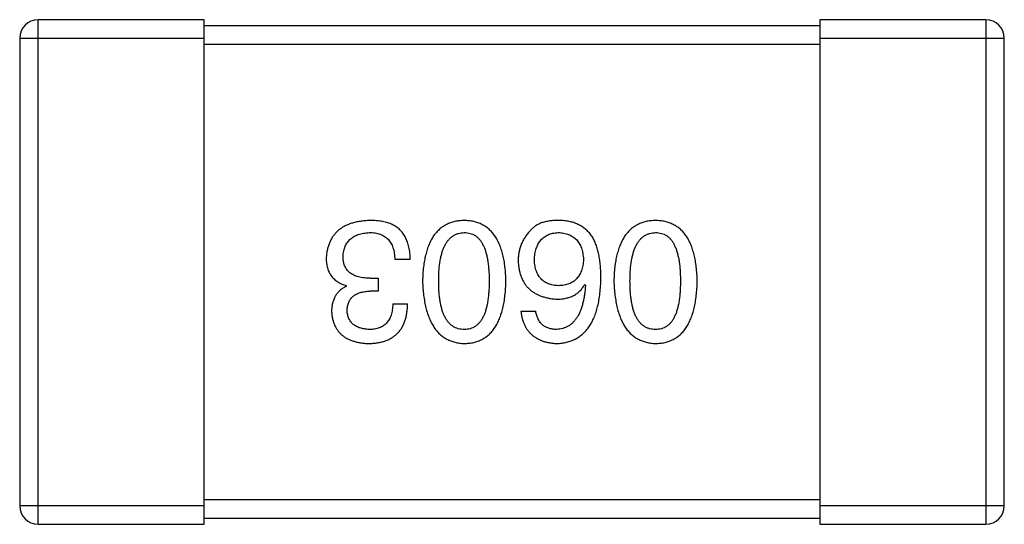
# Model space of a CAD drawing. Header units: millimetres. Extents: x 134 to 283, y 142 to 332.
# Tile 44 of 145: x 203.801 to 205.401, y 175.28 to 176.1. Entities that reach past the tile are written whole.
import ezdxf

# ---------------------------------------------------------------- set-up
doc = ezdxf.new("R2010")
doc.units = ezdxf.units.MM
doc.header["$LTSCALE"] = 0.1
doc.layers.get('0').update_dxf_attribs({"linetype": 'CONTINUOUS'})

msp = doc.modelspace()

# ---------------------------------------------------------------- linework, layer by layer
at = {"color": 7, "linetype": 'Continuous'}
for p, q in [((204.1013, 176.1002), (203.8313, 176.1002)), ((203.8313, 175.2802), (203.8313, 176.1002)), ((204.1013, 175.2802), (204.1013, 176.1002)), ((205.3713, 176.1002), (205.1013, 176.1002)), ((205.1013, 176.1002), (205.1013, 175.2802)), ((205.3713, 176.1002), (205.3713, 175.2802)), ((205.1013, 176.0902), (204.1013, 176.0902)), ((203.8013, 176.0702), (204.1013, 176.0702)), ((203.8013, 176.0702), (203.8013, 175.3102)), ((205.1013, 176.0702), (205.4013, 176.0702)), ((205.4013, 175.3102), (205.4013, 176.0702)), ((204.1013, 176.0602), (205.1013, 176.0602)), ((204.436, 175.7105), (204.4109, 175.7105)), ((204.3322, 175.6668), (204.3322, 175.6679)), ((204.3716, 175.6799), (204.3836, 175.6799)), ((204.3836, 175.6799), (204.3836, 175.6591)), ((204.7196, 175.6701), (204.7207, 175.669)), ((204.3836, 175.6591), (204.3705, 175.6591)), ((204.4076, 175.6384), (204.4317, 175.6384)), ((204.6158, 175.6264), (204.6398, 175.6264)), ((205.1013, 175.3202), (204.1013, 175.3202)), ((204.1013, 175.3102), (203.8013, 175.3102)), ((205.4013, 175.3102), (205.1013, 175.3102)), ((203.8313, 175.2802), (204.1013, 175.2802)), ((204.1013, 175.2902), (205.1013, 175.2902)), ((205.1013, 175.2802), (205.3713, 175.2802))]:
    msp.add_line(p, q, dxfattribs=at)
for centre, start, end in [((203.8313, 176.0702), 90, 180), ((205.3713, 176.0702), 0, 90), ((203.8313, 175.3102), 180, 270), ((205.3713, 175.3102), 270, 0)]:
    msp.add_arc(centre, 0.03, start, end, dxfattribs=at)
for points, knots in [([(204.3705, 175.7739), (204.3677, 175.7738), (204.3624, 175.7735), (204.3546, 175.7726), (204.3474, 175.7712), (204.3407, 175.7694), (204.3345, 175.7671), (204.3287, 175.7644), (204.3235, 175.7612), (204.3188, 175.7576), (204.3146, 175.7535), (204.3109, 175.749), (204.3076, 175.744), (204.305, 175.7386), (204.3028, 175.7328), (204.3011, 175.7265), (204.2999, 175.7198), (204.2996, 175.7151), (204.2994, 175.7127)], [0, 0, 0, 0, 0.078078, 0.151942, 0.221594, 0.28726, 0.350176, 0.409768, 0.467648, 0.523784, 0.578904, 0.634014, 0.689819, 0.746826, 0.805875, 0.867063, 0.931764, 1, 1, 1, 1]), ([(204.4065, 175.7673), (204.4054, 175.7679), (204.403, 175.769), (204.3993, 175.7703), (204.3952, 175.7714), (204.3909, 175.7723), (204.3862, 175.773), (204.3812, 175.7735), (204.3759, 175.7738), (204.3723, 175.7739), (204.3705, 175.7739)], [0, 0, 0, 0, 0.101955, 0.208983, 0.322698, 0.44339, 0.570851, 0.70629, 0.84885, 1, 1, 1, 1]), ([(204.436, 175.7105), (204.436, 175.7123), (204.4358, 175.7158), (204.4354, 175.7209), (204.4347, 175.7258), (204.4338, 175.7304), (204.4327, 175.7348), (204.4315, 175.739), (204.4299, 175.7429), (204.4282, 175.7466), (204.4262, 175.75), (204.4241, 175.7532), (204.4217, 175.7562), (204.4191, 175.7589), (204.4163, 175.7614), (204.4132, 175.7636), (204.41, 175.7657), (204.4077, 175.7668), (204.4065, 175.7673)], [0, 0, 0, 0, 0.078937, 0.154495, 0.226898, 0.296844, 0.363348, 0.427781, 0.48946, 0.549586, 0.607902, 0.664733, 0.720805, 0.776157, 0.831175, 0.886736, 0.943094, 1, 1, 1, 1]), ([(204.5237, 175.7739), (204.5211, 175.7738), (204.5159, 175.7735), (204.5084, 175.7723), (204.5014, 175.7702), (204.4948, 175.7675), (204.4888, 175.7639), (204.4833, 175.7597), (204.4783, 175.7546), (204.4738, 175.7488), (204.4698, 175.7422), (204.4663, 175.7349), (204.4633, 175.7268), (204.4609, 175.718), (204.4588, 175.7085), (204.4574, 175.6981), (204.4563, 175.6871), (204.4561, 175.6795), (204.4559, 175.6755)], [0, 0, 0, 0, 0.059134, 0.115603, 0.169236, 0.221572, 0.273254, 0.32474, 0.377319, 0.431815, 0.488555, 0.548609, 0.612242, 0.680182, 0.75251, 0.829782, 0.91231, 1, 1, 1, 1]), ([(204.5915, 175.6755), (204.5913, 175.6795), (204.5911, 175.6871), (204.59, 175.6981), (204.5886, 175.7085), (204.5866, 175.718), (204.5841, 175.7268), (204.5811, 175.7349), (204.5776, 175.7422), (204.5736, 175.7487), (204.5691, 175.7546), (204.5641, 175.7597), (204.5586, 175.7639), (204.5526, 175.7675), (204.546, 175.7702), (204.539, 175.7723), (204.5315, 175.7735), (204.5264, 175.7738), (204.5237, 175.7739)], [0, 0, 0, 0, 0.087693, 0.170223, 0.247496, 0.319826, 0.387768, 0.451403, 0.511459, 0.568358, 0.622671, 0.675251, 0.726739, 0.778422, 0.830759, 0.884394, 0.940865, 1, 1, 1, 1]), ([(204.6802, 175.7739), (204.6774, 175.7739), (204.672, 175.774), (204.6642, 175.7734), (204.6571, 175.7723), (204.6505, 175.7705), (204.6447, 175.7682), (204.6395, 175.7652), (204.6348, 175.7618), (204.6323, 175.7589), (204.6311, 175.7575)], [0, 0, 0, 0, 0.156782, 0.301945, 0.436395, 0.561474, 0.678489, 0.78853, 0.894967, 1, 1, 1, 1]), ([(204.7316, 175.7477), (204.7301, 175.7497), (204.7272, 175.7536), (204.722, 175.7588), (204.7163, 175.7633), (204.71, 175.7669), (204.7033, 175.7699), (204.6961, 175.772), (204.6883, 175.7734), (204.683, 175.7737), (204.6802, 175.7739)], [0, 0, 0, 0, 0.125033, 0.246266, 0.36603, 0.485265, 0.606781, 0.732144, 0.862551, 1, 1, 1, 1]), ([(204.8346, 175.7739), (204.8319, 175.7738), (204.8267, 175.7735), (204.8192, 175.7723), (204.8122, 175.7702), (204.8057, 175.7675), (204.7997, 175.7639), (204.7942, 175.7597), (204.7892, 175.7546), (204.7847, 175.7488), (204.7807, 175.7422), (204.7772, 175.7349), (204.7742, 175.7268), (204.7717, 175.718), (204.7697, 175.7085), (204.7682, 175.6981), (204.7672, 175.6871), (204.767, 175.6795), (204.7668, 175.6755)], [0, 0, 0, 0, 0.059134, 0.115603, 0.169236, 0.221572, 0.273254, 0.32474, 0.377319, 0.431815, 0.488555, 0.548609, 0.612242, 0.680182, 0.75251, 0.829782, 0.91231, 1, 1, 1, 1]), ([(204.9023, 175.6755), (204.9022, 175.6795), (204.9019, 175.6871), (204.9009, 175.6981), (204.8995, 175.7085), (204.8974, 175.718), (204.8949, 175.7268), (204.8919, 175.7349), (204.8885, 175.7422), (204.8844, 175.7487), (204.88, 175.7546), (204.875, 175.7597), (204.8695, 175.7639), (204.8634, 175.7675), (204.8569, 175.7702), (204.8499, 175.7723), (204.8424, 175.7735), (204.8372, 175.7738), (204.8346, 175.7739)], [0, 0, 0, 0, 0.087693, 0.170223, 0.247496, 0.319826, 0.387768, 0.451403, 0.511459, 0.568358, 0.622671, 0.675251, 0.726739, 0.778422, 0.830759, 0.884394, 0.940865, 1, 1, 1, 1]), ([(204.3267, 175.716), (204.3269, 175.7174), (204.3271, 175.7203), (204.3278, 175.7244), (204.3288, 175.7283), (204.3302, 175.7319), (204.3318, 175.7352), (204.3337, 175.7383), (204.3359, 175.7411), (204.3384, 175.7437), (204.3413, 175.7459), (204.3444, 175.7479), (204.3479, 175.7497), (204.3516, 175.7511), (204.3556, 175.7523), (204.3599, 175.7532), (204.3645, 175.7539), (204.3677, 175.7541), (204.3694, 175.7542)], [0, 0, 0, 0, 0.068514, 0.133941, 0.195994, 0.255362, 0.312994, 0.369441, 0.424687, 0.480522, 0.537148, 0.594801, 0.654411, 0.716817, 0.781981, 0.850498, 0.923306, 1, 1, 1, 1]), ([(204.3694, 175.7542), (204.371, 175.7542), (204.3742, 175.7542), (204.3788, 175.7536), (204.3831, 175.7528), (204.3871, 175.7516), (204.3908, 175.7501), (204.3942, 175.7482), (204.3973, 175.7459), (204.4, 175.7434), (204.4025, 175.7404), (204.4046, 175.7372), (204.4065, 175.7335), (204.408, 175.7296), (204.4092, 175.7253), (204.4101, 175.7207), (204.4107, 175.7157), (204.4108, 175.7123), (204.4109, 175.7105)], [0, 0, 0, 0, 0.071272, 0.13882, 0.201858, 0.262757, 0.320043, 0.376709, 0.431462, 0.486034, 0.541209, 0.597703, 0.65589, 0.717768, 0.782056, 0.850407, 0.92277, 1, 1, 1, 1]), ([(204.4822, 175.6755), (204.4822, 175.6787), (204.4823, 175.6847), (204.4827, 175.6936), (204.4835, 175.7018), (204.4847, 175.7094), (204.4861, 175.7164), (204.4879, 175.7229), (204.49, 175.7287), (204.4924, 175.7339), (204.4952, 175.7386), (204.4983, 175.7427), (204.5017, 175.7461), (204.5055, 175.749), (204.5096, 175.7512), (204.514, 175.7529), (204.5188, 175.7539), (204.522, 175.7541), (204.5237, 175.7542)], [0, 0, 0, 0, 0.094834, 0.184067, 0.267029, 0.344713, 0.417334, 0.484367, 0.546941, 0.604717, 0.65953, 0.710539, 0.759381, 0.806382, 0.853027, 0.900623, 0.949121, 1, 1, 1, 1]), ([(204.5237, 175.7542), (204.5253, 175.7542), (204.5285, 175.754), (204.5332, 175.7531), (204.5375, 175.7516), (204.5415, 175.7494), (204.5452, 175.7466), (204.5485, 175.7432), (204.5515, 175.7391), (204.5542, 175.7345), (204.5565, 175.7292), (204.5586, 175.7234), (204.5603, 175.7169), (204.5617, 175.7098), (204.5628, 175.7021), (204.5636, 175.6938), (204.5641, 175.6849), (204.5641, 175.6787), (204.5641, 175.6755)], [0, 0, 0, 0, 0.049766, 0.097012, 0.143225, 0.188786, 0.235079, 0.282962, 0.333687, 0.387747, 0.445963, 0.508657, 0.576545, 0.649868, 0.72822, 0.812712, 0.903543, 1, 1, 1, 1]), ([(204.6311, 175.7575), (204.6295, 175.7558), (204.6264, 175.7523), (204.6224, 175.7468), (204.619, 175.7409), (204.6162, 175.7349), (204.614, 175.7286), (204.6125, 175.722), (204.6116, 175.7153), (204.6114, 175.7107), (204.6114, 175.7083)], [0, 0, 0, 0, 0.129393, 0.255335, 0.378531, 0.500878, 0.622934, 0.746191, 0.87096, 1, 1, 1, 1]), ([(204.6376, 175.7094), (204.6377, 175.7111), (204.6379, 175.7145), (204.6386, 175.7194), (204.6396, 175.7239), (204.6407, 175.7282), (204.6422, 175.7321), (204.6439, 175.7357), (204.6459, 175.739), (204.6482, 175.742), (204.6507, 175.7446), (204.6535, 175.747), (204.6566, 175.749), (204.66, 175.7507), (204.6635, 175.7521), (204.6674, 175.7531), (204.6715, 175.7539), (204.6744, 175.7541), (204.6759, 175.7542)], [0, 0, 0, 0, 0.078863, 0.153308, 0.223539, 0.289857, 0.35341, 0.413572, 0.471721, 0.528235, 0.584279, 0.638781, 0.69466, 0.751251, 0.809198, 0.869697, 0.933318, 1, 1, 1, 1]), ([(204.6759, 175.7542), (204.6775, 175.7542), (204.6806, 175.754), (204.6851, 175.7534), (204.6893, 175.7525), (204.6932, 175.7511), (204.6968, 175.7496), (204.7002, 175.7476), (204.7032, 175.7454), (204.7059, 175.7428), (204.7085, 175.7399), (204.7106, 175.7366), (204.7125, 175.7331), (204.7141, 175.7292), (204.7153, 175.725), (204.7163, 175.7204), (204.7171, 175.7156), (204.7173, 175.7122), (204.7174, 175.7105)], [0, 0, 0, 0, 0.070403, 0.137196, 0.200053, 0.260887, 0.31876, 0.37535, 0.430743, 0.485927, 0.541678, 0.598832, 0.657726, 0.719441, 0.783504, 0.851852, 0.923533, 1, 1, 1, 1]), ([(204.7458, 175.6799), (204.7458, 175.6834), (204.7457, 175.6903), (204.745, 175.7004), (204.744, 175.7098), (204.7424, 175.7186), (204.7404, 175.7267), (204.738, 175.7343), (204.7351, 175.7413), (204.7327, 175.7456), (204.7316, 175.7477)], [0, 0, 0, 0, 0.151498, 0.29521, 0.430242, 0.557137, 0.677306, 0.790845, 0.898111, 1, 1, 1, 1]), ([(204.793, 175.6755), (204.7931, 175.6787), (204.7931, 175.6847), (204.7936, 175.6936), (204.7944, 175.7018), (204.7955, 175.7094), (204.797, 175.7164), (204.7988, 175.7229), (204.8008, 175.7287), (204.8033, 175.7339), (204.806, 175.7386), (204.8092, 175.7427), (204.8125, 175.7461), (204.8163, 175.749), (204.8204, 175.7512), (204.8249, 175.7529), (204.8296, 175.7539), (204.8329, 175.7541), (204.8346, 175.7542)], [0, 0, 0, 0, 0.094834, 0.184067, 0.267029, 0.344713, 0.417334, 0.484367, 0.546941, 0.604717, 0.65953, 0.710539, 0.759381, 0.806382, 0.853027, 0.900623, 0.949121, 1, 1, 1, 1]), ([(204.8346, 175.7542), (204.8362, 175.7542), (204.8394, 175.754), (204.844, 175.7531), (204.8484, 175.7516), (204.8523, 175.7494), (204.856, 175.7466), (204.8594, 175.7432), (204.8624, 175.7391), (204.865, 175.7345), (204.8674, 175.7292), (204.8695, 175.7234), (204.8711, 175.7169), (204.8726, 175.7098), (204.8737, 175.7021), (204.8744, 175.6938), (204.8749, 175.6849), (204.875, 175.6787), (204.875, 175.6755)], [0, 0, 0, 0, 0.049766, 0.097012, 0.143225, 0.188786, 0.235079, 0.282962, 0.333687, 0.387747, 0.445963, 0.508657, 0.576545, 0.649868, 0.72822, 0.812712, 0.903543, 1, 1, 1, 1]), ([(204.2994, 175.7127), (204.2994, 175.7113), (204.2995, 175.7085), (204.2999, 175.7044), (204.3005, 175.7005), (204.3014, 175.6968), (204.3026, 175.6933), (204.304, 175.69), (204.3057, 175.6869), (204.3075, 175.684), (204.3097, 175.6813), (204.3122, 175.6788), (204.3149, 175.6765), (204.3179, 175.6743), (204.3211, 175.6724), (204.3245, 175.6706), (204.3283, 175.6692), (204.3309, 175.6683), (204.3322, 175.6679)], [0, 0, 0, 0, 0.071215, 0.138707, 0.20396, 0.266995, 0.327734, 0.387609, 0.445602, 0.503345, 0.561136, 0.618597, 0.677672, 0.738255, 0.799989, 0.863961, 0.930555, 1, 1, 1, 1]), ([(204.3716, 175.6799), (204.3697, 175.6799), (204.3662, 175.6799), (204.3612, 175.6804), (204.3564, 175.6811), (204.352, 175.6821), (204.348, 175.6833), (204.3442, 175.6849), (204.3409, 175.6867), (204.3379, 175.6889), (204.3353, 175.6913), (204.333, 175.694), (204.331, 175.6969), (204.3294, 175.7002), (204.3282, 175.7038), (204.3274, 175.7076), (204.3268, 175.7117), (204.3268, 175.7145), (204.3267, 175.716)], [0, 0, 0, 0, 0.082495, 0.159728, 0.232496, 0.300725, 0.365163, 0.425859, 0.483728, 0.538892, 0.592921, 0.646195, 0.699968, 0.754746, 0.811387, 0.870806, 0.933482, 1, 1, 1, 1]), ([(204.6114, 175.7083), (204.6115, 175.706), (204.6117, 175.7014), (204.6127, 175.6948), (204.6142, 175.6886), (204.6159, 175.6827), (204.6183, 175.6774), (204.6211, 175.6724), (204.6243, 175.6678), (204.628, 175.6637), (204.6321, 175.66), (204.6367, 175.6567), (204.6418, 175.6539), (204.6473, 175.6515), (204.6532, 175.6494), (204.6596, 175.6479), (204.6665, 175.6467), (204.6712, 175.6463), (204.6737, 175.646)], [0, 0, 0, 0, 0.071527, 0.139094, 0.20346, 0.264939, 0.323904, 0.381383, 0.437591, 0.493343, 0.549401, 0.606085, 0.664838, 0.725424, 0.788712, 0.855452, 0.925772, 1, 1, 1, 1]), ([(204.677, 175.6679), (204.6755, 175.668), (204.6725, 175.6681), (204.6683, 175.6687), (204.6643, 175.6696), (204.6606, 175.6708), (204.6572, 175.6724), (204.654, 175.6742), (204.6511, 175.6763), (204.6485, 175.6788), (204.6462, 175.6816), (204.6441, 175.6846), (204.6423, 175.688), (204.6408, 175.6917), (204.6396, 175.6957), (204.6386, 175.7), (204.6379, 175.7046), (204.6377, 175.7078), (204.6376, 175.7094)], [0, 0, 0, 0, 0.069884, 0.136529, 0.199638, 0.259844, 0.317774, 0.374356, 0.430026, 0.485148, 0.5409, 0.597889, 0.657472, 0.718614, 0.783613, 0.85129, 0.923712, 1, 1, 1, 1]), ([(204.7174, 175.7105), (204.7173, 175.7088), (204.7171, 175.7056), (204.7164, 175.7008), (204.7154, 175.6964), (204.7141, 175.6923), (204.7126, 175.6885), (204.7107, 175.6851), (204.7087, 175.6819), (204.7062, 175.6791), (204.7036, 175.6765), (204.7006, 175.6744), (204.6974, 175.6724), (204.6938, 175.6709), (204.69, 175.6696), (204.6859, 175.6687), (204.6815, 175.6681), (204.6785, 175.668), (204.677, 175.6679)], [0, 0, 0, 0, 0.076072, 0.148369, 0.216753, 0.281358, 0.342792, 0.401604, 0.458929, 0.514444, 0.569818, 0.625343, 0.681554, 0.739608, 0.800134, 0.863477, 0.929547, 1, 1, 1, 1]), ([(204.3322, 175.6668), (204.3303, 175.6658), (204.3266, 175.664), (204.3216, 175.6603), (204.3174, 175.6559), (204.314, 175.651), (204.3114, 175.6454), (204.3095, 175.6392), (204.3083, 175.6324), (204.3082, 175.6277), (204.3082, 175.6253)], [0, 0, 0, 0, 0.125227, 0.244792, 0.361427, 0.478215, 0.59667, 0.722058, 0.856314, 1, 1, 1, 1]), ([(204.4559, 175.6755), (204.4561, 175.6715), (204.4565, 175.6637), (204.4576, 175.6524), (204.4592, 175.6419), (204.4613, 175.6321), (204.4638, 175.623), (204.4668, 175.6147), (204.4703, 175.6072), (204.4744, 175.6004), (204.4788, 175.5944), (204.4838, 175.5891), (204.4893, 175.5846), (204.4952, 175.5809), (204.5017, 175.578), (204.5086, 175.5758), (204.516, 175.5744), (204.5211, 175.5741), (204.5237, 175.5739)], [0, 0, 0, 0, 0.088475, 0.171606, 0.249595, 0.322626, 0.391327, 0.455765, 0.516374, 0.573675, 0.628522, 0.681161, 0.732559, 0.783563, 0.83504, 0.887639, 0.942585, 1, 1, 1, 1]), ([(204.5237, 175.5969), (204.522, 175.5969), (204.5188, 175.597), (204.514, 175.5979), (204.5096, 175.5995), (204.5054, 175.6017), (204.5017, 175.6045), (204.4983, 175.6079), (204.4952, 175.612), (204.4924, 175.6166), (204.49, 175.6218), (204.4879, 175.6277), (204.4861, 175.6342), (204.4847, 175.6413), (204.4835, 175.649), (204.4827, 175.6573), (204.4823, 175.6662), (204.4822, 175.6724), (204.4822, 175.6755)], [0, 0, 0, 0, 0.050604, 0.098688, 0.145699, 0.191791, 0.238625, 0.286717, 0.337546, 0.391814, 0.449755, 0.512106, 0.579685, 0.652048, 0.730262, 0.814146, 0.904281, 1, 1, 1, 1]), ([(204.5237, 175.5739), (204.5264, 175.574), (204.5315, 175.5743), (204.539, 175.5755), (204.546, 175.5777), (204.5526, 175.5805), (204.5586, 175.5842), (204.5641, 175.5886), (204.5691, 175.5939), (204.5736, 175.5999), (204.5776, 175.6067), (204.5811, 175.6142), (204.5841, 175.6226), (204.5865, 175.6317), (204.5886, 175.6415), (204.59, 175.6522), (204.5911, 175.6636), (204.5913, 175.6715), (204.5915, 175.6755)], [0, 0, 0, 0, 0.057911, 0.113262, 0.165956, 0.217443, 0.268511, 0.319665, 0.372, 0.426129, 0.483365, 0.543779, 0.607756, 0.676562, 0.749704, 0.827713, 0.911177, 1, 1, 1, 1]), ([(204.5641, 175.6755), (204.5641, 175.6724), (204.5641, 175.6662), (204.5636, 175.6573), (204.5628, 175.649), (204.5618, 175.6413), (204.5603, 175.6342), (204.5586, 175.6277), (204.5565, 175.6218), (204.5542, 175.6166), (204.5515, 175.6119), (204.5485, 175.6079), (204.5451, 175.6045), (204.5415, 175.6017), (204.5375, 175.5995), (204.5332, 175.5979), (204.5285, 175.597), (204.5253, 175.5969), (204.5237, 175.5969)], [0, 0, 0, 0, 0.096452, 0.187278, 0.271765, 0.350519, 0.423437, 0.491321, 0.554011, 0.612224, 0.666281, 0.717003, 0.764884, 0.811423, 0.856783, 0.902993, 0.950236, 1, 1, 1, 1]), ([(204.6737, 175.5739), (204.6765, 175.5741), (204.682, 175.5744), (204.69, 175.5759), (204.6975, 175.5781), (204.7045, 175.5812), (204.7109, 175.5851), (204.7168, 175.5898), (204.7221, 175.5952), (204.7268, 175.6015), (204.7311, 175.6086), (204.7348, 175.6164), (204.738, 175.6251), (204.7406, 175.6345), (204.7428, 175.6447), (204.7443, 175.6558), (204.7454, 175.6676), (204.7457, 175.6757), (204.7458, 175.6799)], [0, 0, 0, 0, 0.058957, 0.115262, 0.16907, 0.221312, 0.273147, 0.324961, 0.377649, 0.432026, 0.488925, 0.549039, 0.612912, 0.680653, 0.753056, 0.830314, 0.912483, 1, 1, 1, 1]), ([(204.6737, 175.646), (204.6763, 175.6461), (204.6814, 175.6462), (204.6887, 175.6473), (204.6954, 175.6493), (204.7016, 175.6518), (204.7071, 175.6553), (204.7119, 175.6595), (204.7162, 175.6644), (204.7184, 175.6682), (204.7196, 175.6701)], [0, 0, 0, 0, 0.144617, 0.279572, 0.40596, 0.526097, 0.64389, 0.760003, 0.877724, 1, 1, 1, 1]), ([(204.7207, 175.669), (204.7205, 175.6662), (204.7201, 175.6607), (204.7191, 175.6527), (204.7178, 175.6453), (204.7162, 175.6384), (204.7143, 175.632), (204.7121, 175.6261), (204.7097, 175.6208), (204.7069, 175.616), (204.7037, 175.6118), (204.7004, 175.608), (204.6967, 175.6047), (204.6926, 175.6021), (204.6883, 175.5999), (204.6837, 175.5984), (204.6788, 175.5972), (204.6754, 175.597), (204.6737, 175.5969)], [0, 0, 0, 0, 0.089218, 0.173709, 0.252753, 0.326963, 0.397099, 0.462534, 0.524018, 0.582178, 0.637235, 0.689955, 0.741228, 0.791618, 0.841661, 0.892925, 0.945259, 1, 1, 1, 1]), ([(204.7668, 175.6755), (204.767, 175.6715), (204.7673, 175.6637), (204.7685, 175.6524), (204.7701, 175.6419), (204.7721, 175.6321), (204.7747, 175.623), (204.7777, 175.6147), (204.7812, 175.6072), (204.7852, 175.6004), (204.7897, 175.5944), (204.7947, 175.5891), (204.8001, 175.5846), (204.8061, 175.5809), (204.8126, 175.578), (204.8195, 175.5758), (204.8269, 175.5744), (204.832, 175.5741), (204.8346, 175.5739)], [0, 0, 0, 0, 0.088475, 0.171606, 0.249595, 0.322626, 0.391327, 0.455765, 0.516374, 0.573675, 0.628522, 0.681161, 0.732559, 0.783563, 0.83504, 0.887639, 0.942585, 1, 1, 1, 1]), ([(204.8346, 175.5969), (204.8329, 175.5969), (204.8296, 175.597), (204.8249, 175.5979), (204.8204, 175.5995), (204.8163, 175.6017), (204.8126, 175.6045), (204.8091, 175.6079), (204.8061, 175.612), (204.8033, 175.6166), (204.8008, 175.6218), (204.7987, 175.6277), (204.797, 175.6342), (204.7955, 175.6413), (204.7944, 175.649), (204.7936, 175.6573), (204.7931, 175.6662), (204.7931, 175.6724), (204.793, 175.6755)], [0, 0, 0, 0, 0.050604, 0.098688, 0.145699, 0.191791, 0.238625, 0.286717, 0.337546, 0.391814, 0.449755, 0.512106, 0.579685, 0.652048, 0.730262, 0.814146, 0.904281, 1, 1, 1, 1]), ([(204.8346, 175.5739), (204.8372, 175.574), (204.8424, 175.5743), (204.8499, 175.5755), (204.8569, 175.5777), (204.8635, 175.5805), (204.8695, 175.5842), (204.875, 175.5886), (204.88, 175.5939), (204.8845, 175.5999), (204.8885, 175.6067), (204.8919, 175.6142), (204.895, 175.6226), (204.8974, 175.6317), (204.8994, 175.6415), (204.9009, 175.6522), (204.9019, 175.6636), (204.9022, 175.6715), (204.9023, 175.6755)], [0, 0, 0, 0, 0.057911, 0.113262, 0.165956, 0.217443, 0.268511, 0.319665, 0.372, 0.426129, 0.483365, 0.543779, 0.607756, 0.676562, 0.749704, 0.827713, 0.911177, 1, 1, 1, 1]), ([(204.875, 175.6755), (204.875, 175.6724), (204.8749, 175.6662), (204.8744, 175.6573), (204.8737, 175.649), (204.8726, 175.6413), (204.8711, 175.6342), (204.8695, 175.6277), (204.8674, 175.6218), (204.865, 175.6166), (204.8624, 175.6119), (204.8594, 175.6079), (204.856, 175.6045), (204.8524, 175.6017), (204.8484, 175.5995), (204.844, 175.5979), (204.8394, 175.597), (204.8362, 175.5969), (204.8346, 175.5969)], [0, 0, 0, 0, 0.096452, 0.187278, 0.271765, 0.350519, 0.423437, 0.491321, 0.554011, 0.612224, 0.666281, 0.717003, 0.764884, 0.811423, 0.856783, 0.902993, 0.950236, 1, 1, 1, 1]), ([(204.3333, 175.6275), (204.3334, 175.6287), (204.3335, 175.6311), (204.334, 175.6346), (204.3348, 175.6379), (204.336, 175.6409), (204.3373, 175.6437), (204.339, 175.6463), (204.3409, 175.6486), (204.3431, 175.6507), (204.3456, 175.6526), (204.3483, 175.6542), (204.3513, 175.6557), (204.3546, 175.6568), (204.3582, 175.6577), (204.3621, 175.6585), (204.3662, 175.659), (204.369, 175.6591), (204.3705, 175.6591)], [0, 0, 0, 0, 0.067741, 0.131599, 0.192143, 0.249977, 0.306453, 0.361639, 0.416449, 0.471489, 0.527582, 0.584873, 0.644974, 0.70814, 0.77492, 0.845909, 0.920585, 1, 1, 1, 1]), ([(204.3683, 175.5739), (204.3708, 175.574), (204.3757, 175.5741), (204.3828, 175.5751), (204.3894, 175.5763), (204.3955, 175.5782), (204.4012, 175.5805), (204.4064, 175.5834), (204.4111, 175.5867), (204.4153, 175.5905), (204.4191, 175.5948), (204.4224, 175.5996), (204.4251, 175.6049), (204.4274, 175.6106), (204.4292, 175.6169), (204.4305, 175.6236), (204.4314, 175.6308), (204.4316, 175.6358), (204.4317, 175.6384)], [0, 0, 0, 0, 0.073232, 0.142595, 0.207997, 0.270074, 0.329156, 0.386529, 0.441846, 0.496976, 0.551877, 0.607941, 0.665637, 0.725446, 0.788542, 0.855101, 0.925196, 1, 1, 1, 1]), ([(204.4076, 175.6384), (204.4075, 175.6367), (204.4074, 175.6335), (204.4068, 175.6287), (204.4061, 175.6243), (204.4049, 175.6203), (204.4035, 175.6165), (204.4018, 175.6131), (204.3998, 175.61), (204.3976, 175.6072), (204.395, 175.6047), (204.3922, 175.6026), (204.3891, 175.6008), (204.3857, 175.5994), (204.382, 175.5982), (204.378, 175.5974), (204.3738, 175.5969), (204.3709, 175.5969), (204.3694, 175.5969)], [0, 0, 0, 0, 0.078134, 0.15164, 0.221358, 0.286689, 0.348614, 0.407697, 0.464247, 0.520153, 0.574432, 0.629291, 0.684538, 0.742032, 0.801329, 0.863637, 0.930123, 1, 1, 1, 1]), ([(204.3082, 175.6253), (204.3083, 175.6233), (204.3087, 175.6194), (204.3097, 175.6138), (204.3112, 175.6085), (204.313, 175.6036), (204.3154, 175.5991), (204.3181, 175.595), (204.3212, 175.5911), (204.3248, 175.5877), (204.3288, 175.5847), (204.3332, 175.5821), (204.338, 175.5797), (204.3433, 175.5779), (204.3489, 175.5762), (204.355, 175.5751), (204.3615, 175.5742), (204.366, 175.574), (204.3683, 175.5739)], [0, 0, 0, 0, 0.067521, 0.132139, 0.193339, 0.252064, 0.309083, 0.364848, 0.420021, 0.475612, 0.532002, 0.589602, 0.649896, 0.712634, 0.778603, 0.848416, 0.922155, 1, 1, 1, 1]), ([(204.3694, 175.5969), (204.368, 175.5969), (204.3653, 175.597), (204.3615, 175.5975), (204.3578, 175.5982), (204.3544, 175.5991), (204.3513, 175.6002), (204.3484, 175.6016), (204.3458, 175.6032), (204.3434, 175.605), (204.3412, 175.607), (204.3394, 175.6093), (204.3377, 175.6118), (204.3363, 175.6145), (204.3352, 175.6174), (204.3343, 175.6206), (204.3336, 175.6239), (204.3334, 175.6263), (204.3333, 175.6275)], [0, 0, 0, 0, 0.078051, 0.151197, 0.220412, 0.286742, 0.34933, 0.409464, 0.467368, 0.52298, 0.578639, 0.633998, 0.690142, 0.746855, 0.805868, 0.867776, 0.932345, 1, 1, 1, 1]), ([(204.6158, 175.6264), (204.616, 175.6244), (204.6165, 175.6205), (204.6178, 175.6149), (204.6193, 175.6096), (204.6213, 175.6046), (204.6237, 175.6001), (204.6264, 175.5959), (204.6295, 175.5921), (204.6329, 175.5886), (204.6367, 175.5855), (204.6409, 175.5827), (204.6455, 175.5803), (204.6504, 175.5783), (204.6557, 175.5766), (204.6614, 175.5753), (204.6674, 175.5744), (204.6716, 175.5741), (204.6737, 175.5739)], [0, 0, 0, 0, 0.06947, 0.136096, 0.199592, 0.260665, 0.319672, 0.377156, 0.433415, 0.489984, 0.546535, 0.604276, 0.663499, 0.725182, 0.788953, 0.855683, 0.926216, 1, 1, 1, 1]), ([(204.6737, 175.5969), (204.6714, 175.5969), (204.6671, 175.5971), (204.661, 175.5985), (204.6555, 175.6008), (204.6508, 175.6041), (204.6469, 175.6083), (204.6437, 175.6135), (204.6413, 175.6196), (204.6403, 175.624), (204.6398, 175.6264)], [0, 0, 0, 0, 0.136586, 0.261496, 0.378089, 0.490612, 0.605522, 0.725767, 0.8561, 1, 1, 1, 1])]:
    msp.add_open_spline(points, degree=3, knots=knots, dxfattribs=at)

doc.saveas('drawing.dxf')
